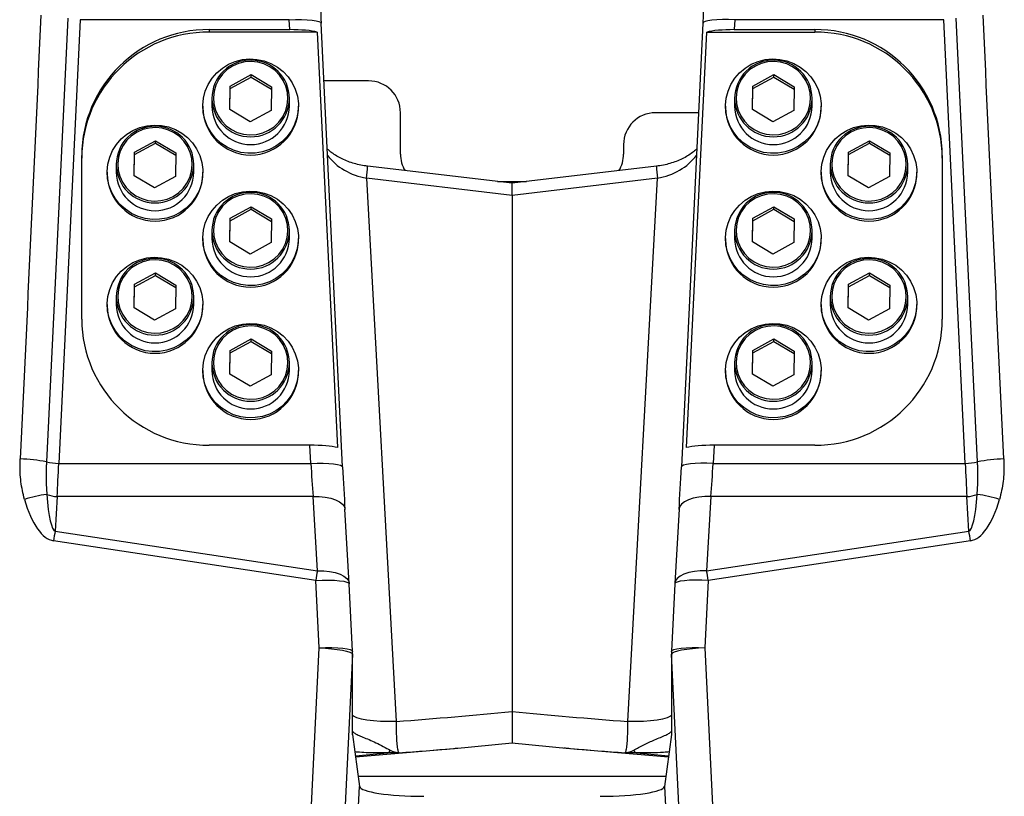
# Model space of a CAD drawing. Extents: x 0 to 8410, y 0 to 5940.
# Tile 42 of 110: x 5537 to 5846, y 2287 to 2531. Entities that reach past the tile are written whole.
import ezdxf

# ---------------------------------------------------------------- set-up
doc = ezdxf.new("R2010")
doc.units = 0
doc.header["$LTSCALE"] = 10
doc.linetypes.add('CENTERX2', pattern=[20.32, 12.7, -2.54, 2.54, -2.54])
doc.layers.get('0').update_dxf_attribs({"linetype": 'CONTINUOUS'})

msp = doc.modelspace()

# ---------------------------------------------------------------- linework, layer by layer
at = {"color": 8, "linetype": 'CONTINUOUS'}
for p, q in [((5555.621331, 2530.644777), (5548.872908, 2391.426745)), ((5621.21394, 2530.644777), (5555.621331, 2530.644777)), ((5621.365477, 2527.518543), (5621.21394, 2530.644777)), ((5760.947925, 2530.644777), (5760.796388, 2527.518543)), ((5826.540534, 2530.644777), (5760.947925, 2530.644777)), ((5833.288957, 2391.426745), (5826.540534, 2530.644777)), ((5596.080934, 2527.518543), (5596.080934, 2526.746782)), ((5786.080931, 2527.518543), (5786.080931, 2526.746782)), ((5645.448462, 2480.913522), (5654.728648, 2310.44549)), ((5691.080933, 2475.526842), (5645.448462, 2480.913522)), ((5736.713403, 2480.913522), (5691.080933, 2475.526842)), ((5727.433217, 2310.44549), (5736.713403, 2480.913522)), ((5627.962348, 2391.426745), (5627.685224, 2397.143664)), ((5754.476641, 2397.143664), (5754.199517, 2391.426745)), ((5548.872908, 2391.426745), (5627.962348, 2391.426745)), ((5754.199517, 2391.426745), (5833.288957, 2391.426745)), ((5548.397769, 2381.012263), (5547.76143, 2370.134058)), ((5628.675063, 2381.012263), (5548.397769, 2381.012263)), ((5630.038683, 2357.701066), (5628.675063, 2381.012263)), ((5753.486802, 2381.012263), (5752.123182, 2357.701066)), ((5833.764096, 2381.012263), (5753.486802, 2381.012263)), ((5834.400435, 2370.134058), (5833.764096, 2381.012263)), ((5547.76143, 2370.134058), (5630.038683, 2357.701066)), ((5752.123182, 2357.701066), (5834.400435, 2370.134058)), ((5629.515321, 2354.723396), (5547.238072, 2367.156329)), ((5834.923794, 2367.156329), (5752.646544, 2354.723396)), ((5630.543851, 2333.537283), (5629.515321, 2354.723396)), ((5752.646544, 2354.723396), (5751.618014, 2333.537283)), ((5618.92983, 2093.58001), (5630.543851, 2333.537283)), ((5751.618014, 2333.537283), (5763.232035, 2093.58001)), ((5641.053506, 2331.536117), (5629.439485, 2091.578903)), ((5641.053506, 2306.33718), (5641.053506, 2331.536117)), ((5752.72238, 2091.578903), (5741.108359, 2331.536117)), ((5741.108359, 2331.536117), (5741.108359, 2306.33718)), ((5641.955835, 2299.715164), (5651.997001, 2300.579431)), ((5730.164864, 2300.579431), (5740.20603, 2299.715164)), ((5642.835052, 2293.262842), (5739.326813, 2293.262842)), ((5630.234354, 2034.507098), (5643.271712, 2290.058258)), ((5738.890153, 2290.058258), (5751.927511, 2034.507098))]:
    msp.add_line(p, q, dxfattribs=at)
at = {"color": 7, "linetype": 'CONTINUOUS'}
for p, q in [((5596.080934, 2527.518543), (5621.365477, 2527.518543)), ((5631.202211, 2529.564592), (5631.200233, 2529.519352)), ((5637.950623, 2390.34653), (5631.202211, 2529.564592)), ((5750.959654, 2529.564592), (5744.211243, 2390.34653)), ((5750.959654, 2529.564592), (5750.961633, 2529.519352)), ((5760.796388, 2527.518543), (5786.080931, 2527.518543)), ((5629.996811, 2526.746782), (5596.080934, 2526.746782)), ((5629.996811, 2526.746782), (5636.316561, 2396.371903)), ((5745.845304, 2396.371903), (5752.165054, 2526.746782)), ((5752.165054, 2526.746782), (5786.080931, 2526.746782)), ((5602.650118, 2509.837004), (5609.217164, 2513.426455)), ((5602.650118, 2509.054842), (5609.217164, 2512.644293)), ((5609.217164, 2513.426455), (5615.647976, 2509.60398)), ((5609.217164, 2512.644293), (5609.217164, 2513.426455)), ((5609.217164, 2512.644293), (5615.633753, 2508.830252)), ((5766.650115, 2509.837004), (5773.217161, 2513.426455)), ((5766.650115, 2509.054842), (5773.217161, 2512.644293)), ((5773.217161, 2513.426455), (5779.647973, 2509.60398)), ((5773.217161, 2512.644293), (5773.217161, 2513.426455)), ((5773.217161, 2512.644293), (5779.633758, 2508.830252)), ((5602.513892, 2502.425077), (5602.650118, 2509.837004)), ((5602.528107, 2502.416643), (5602.650118, 2509.054842)), ((5602.650118, 2509.054842), (5602.650118, 2509.837004)), ((5615.647976, 2509.60398), (5615.51175, 2502.192053)), ((5646.080931, 2511.454257), (5632.080087, 2511.454257)), ((5766.513889, 2502.425077), (5766.650115, 2509.837004)), ((5766.528112, 2502.416643), (5766.650115, 2509.054842)), ((5766.650115, 2509.054842), (5766.650115, 2509.837004)), ((5779.647973, 2509.60398), (5779.511747, 2502.192053)), ((5596.915935, 2505.936297), (5596.915935, 2503.51158)), ((5621.245933, 2503.51158), (5621.245933, 2505.936297)), ((5760.915932, 2505.936297), (5760.915932, 2503.51158)), ((5785.24593, 2503.51158), (5785.24593, 2505.936297)), ((5594.08093, 2503.51158), (5594.08093, 2503.042283)), ((5608.944704, 2498.602601), (5602.513892, 2502.425077)), ((5624.080931, 2503.042283), (5624.080931, 2503.51158)), ((5758.080934, 2503.51158), (5758.080934, 2503.042283)), ((5772.944701, 2498.602601), (5766.513889, 2502.425077)), ((5788.080935, 2503.042283), (5788.080935, 2503.51158)), ((5615.51175, 2502.192053), (5608.944704, 2498.602601)), ((5656.080932, 2488.454255), (5656.080932, 2501.454237)), ((5749.597044, 2501.454237), (5736.080934, 2501.454237)), ((5779.511747, 2502.192053), (5772.944701, 2498.602601)), ((5572.650117, 2489.095571), (5579.217163, 2492.684993)), ((5572.650117, 2488.313379), (5579.217163, 2491.902831)), ((5579.217163, 2492.684993), (5585.647975, 2488.862517)), ((5579.217163, 2491.902831), (5579.217163, 2492.684993)), ((5579.217163, 2491.902831), (5585.633752, 2488.088789)), ((5726.080933, 2491.454246), (5726.080933, 2488.454255)), ((5796.650116, 2489.095571), (5803.217162, 2492.684993)), ((5796.650116, 2488.313379), (5803.217162, 2491.902831)), ((5803.217162, 2492.684993), (5809.647975, 2488.862517)), ((5803.217162, 2491.902831), (5803.217162, 2492.684993)), ((5803.217162, 2491.902831), (5809.633759, 2488.088789)), ((5556.080927, 2436.651232), (5556.080927, 2488.011005)), ((5572.513891, 2481.683644), (5572.650117, 2489.095571)), ((5572.528106, 2481.67518), (5572.650117, 2488.313379)), ((5572.650117, 2488.313379), (5572.650117, 2489.095571)), ((5585.647975, 2488.862517), (5585.511749, 2481.45059)), ((5796.51389, 2481.683644), (5796.650116, 2489.095571)), ((5796.528113, 2481.67518), (5796.650116, 2488.313379)), ((5796.650116, 2488.313379), (5796.650116, 2489.095571)), ((5809.647975, 2488.862517), (5809.511748, 2481.45059)), ((5826.080938, 2488.011005), (5826.080938, 2436.651232)), ((5566.915934, 2485.194864), (5566.915934, 2482.770118)), ((5591.245932, 2482.770118), (5591.245932, 2485.194864)), ((5691.080933, 2479.331168), (5645.772939, 2484.679552)), ((5736.388927, 2484.679552), (5691.080933, 2479.331168)), ((5790.915934, 2485.194864), (5790.915934, 2482.770118)), ((5815.245931, 2482.770118), (5815.245931, 2485.194864)), ((5564.080929, 2482.770118), (5564.080929, 2482.30082)), ((5578.944703, 2477.861139), (5572.513891, 2481.683644)), ((5585.511749, 2481.45059), (5578.944703, 2477.861139)), ((5594.08093, 2482.30082), (5594.08093, 2482.770118)), ((5788.080935, 2482.770118), (5788.080935, 2482.30082)), ((5802.944702, 2477.861139), (5796.51389, 2481.683644)), ((5809.511748, 2481.45059), (5802.944702, 2477.861139)), ((5818.080937, 2482.30082), (5818.080937, 2482.770118)), ((5686.512965, 2479.870381), (5695.6489, 2479.870381)), ((5691.080933, 2475.526842), (5691.080933, 2479.331168)), ((5691.080933, 2475.526842), (5691.080933, 2313.587966)), ((5602.650118, 2468.354108), (5609.217164, 2471.94353)), ((5609.217164, 2471.94353), (5615.647976, 2468.121054)), ((5609.217164, 2471.161368), (5609.217164, 2471.94353)), ((5766.650115, 2468.354108), (5773.217161, 2471.94353)), ((5773.217161, 2471.94353), (5779.647973, 2468.121054)), ((5773.217161, 2471.161368), (5773.217161, 2471.94353)), ((5602.513892, 2460.942152), (5602.650118, 2468.354108)), ((5602.650118, 2467.571946), (5609.217164, 2471.161368)), ((5602.650118, 2467.571946), (5602.650118, 2468.354108)), ((5609.217164, 2471.161368), (5615.633753, 2467.347326)), ((5766.513889, 2460.942152), (5766.650115, 2468.354108)), ((5766.650115, 2467.571946), (5773.217161, 2471.161368)), ((5766.650115, 2467.571946), (5766.650115, 2468.354108)), ((5773.217161, 2471.161368), (5779.633758, 2467.347326)), ((5602.528107, 2460.933747), (5602.650118, 2467.571946)), ((5615.647976, 2468.121054), (5615.51175, 2460.709157)), ((5766.528112, 2460.933747), (5766.650115, 2467.571946)), ((5779.647973, 2468.121054), (5779.511747, 2460.709157)), ((5596.915935, 2464.453402), (5596.915935, 2462.028685)), ((5621.245933, 2462.028685), (5621.245933, 2464.453402)), ((5760.915932, 2464.453402), (5760.915932, 2462.028685)), ((5785.24593, 2462.028685), (5785.24593, 2464.453402)), ((5594.08093, 2462.028685), (5594.08093, 2461.559358)), ((5608.944704, 2457.119706), (5602.513892, 2460.942152)), ((5615.51175, 2460.709157), (5608.944704, 2457.119706)), ((5624.080931, 2461.559358), (5624.080931, 2462.028685)), ((5758.080934, 2462.028685), (5758.080934, 2461.559358)), ((5772.944701, 2457.119706), (5766.513889, 2460.942152)), ((5779.511747, 2460.709157), (5772.944701, 2457.119706)), ((5788.080935, 2461.559358), (5788.080935, 2462.028685)), ((5572.650117, 2447.612646), (5579.217163, 2451.202097)), ((5572.650117, 2446.830454), (5579.217163, 2450.419905)), ((5579.217163, 2451.202097), (5585.647975, 2447.379592)), ((5579.217163, 2450.419905), (5579.217163, 2451.202097)), ((5579.217163, 2450.419905), (5585.633752, 2446.605864)), ((5796.650116, 2447.612646), (5803.217162, 2451.202097)), ((5796.650116, 2446.830454), (5803.217162, 2450.419905)), ((5803.217162, 2451.202097), (5809.647975, 2447.379592)), ((5803.217162, 2450.419905), (5803.217162, 2451.202097)), ((5803.217162, 2450.419905), (5809.633759, 2446.605864)), ((5572.513891, 2440.200748), (5572.650117, 2447.612646)), ((5572.528106, 2440.192285), (5572.650117, 2446.830454)), ((5572.650117, 2446.830454), (5572.650117, 2447.612646)), ((5585.647975, 2447.379592), (5585.511749, 2439.967694)), ((5796.51389, 2440.200748), (5796.650116, 2447.612646)), ((5796.528113, 2440.192285), (5796.650116, 2446.830454)), ((5796.650116, 2446.830454), (5796.650116, 2447.612646)), ((5809.647975, 2447.379592), (5809.511748, 2439.967694)), ((5566.915934, 2443.711939), (5566.915934, 2441.287222)), ((5591.245932, 2441.287222), (5591.245932, 2443.711939)), ((5790.915934, 2443.711939), (5790.915934, 2441.287222)), ((5815.245931, 2441.287222), (5815.245931, 2443.711939)), ((5564.080929, 2441.287222), (5564.080929, 2440.817895)), ((5594.08093, 2440.817895), (5594.08093, 2441.287222)), ((5788.080935, 2441.287222), (5788.080935, 2440.817895)), ((5818.080937, 2440.817895), (5818.080937, 2441.287222)), ((5578.944703, 2436.378243), (5572.513891, 2440.200748)), ((5585.511749, 2439.967694), (5578.944703, 2436.378243)), ((5802.944702, 2436.378243), (5796.51389, 2440.200748)), ((5809.511748, 2439.967694), (5802.944702, 2436.378243)), ((5602.650118, 2426.871183), (5609.217164, 2430.460634)), ((5602.650118, 2426.089051), (5609.217164, 2429.678443)), ((5609.217164, 2430.460634), (5615.647976, 2426.638129)), ((5609.217164, 2429.678443), (5609.217164, 2430.460634)), ((5609.217164, 2429.678443), (5615.633753, 2425.864401)), ((5766.650115, 2426.871183), (5773.217161, 2430.460634)), ((5766.650115, 2426.089051), (5773.217161, 2429.678443)), ((5773.217161, 2430.460634), (5779.647973, 2426.638129)), ((5773.217161, 2429.678443), (5773.217161, 2430.460634)), ((5773.217161, 2429.678443), (5779.633758, 2425.864401)), ((5602.513892, 2419.459286), (5602.650118, 2426.871183)), ((5602.528107, 2419.450822), (5602.650118, 2426.089051)), ((5602.650118, 2426.089051), (5602.650118, 2426.871183)), ((5615.647976, 2426.638129), (5615.51175, 2419.226232)), ((5766.513889, 2419.459286), (5766.650115, 2426.871183)), ((5766.528112, 2419.450822), (5766.650115, 2426.089051)), ((5766.650115, 2426.089051), (5766.650115, 2426.871183)), ((5779.647973, 2426.638129), (5779.511747, 2419.226232)), ((5596.915935, 2422.970476), (5596.915935, 2420.545759)), ((5621.245933, 2420.545759), (5621.245933, 2422.970476)), ((5760.915932, 2422.970476), (5760.915932, 2420.545759)), ((5785.24593, 2420.545759), (5785.24593, 2422.970476)), ((5594.08093, 2420.545759), (5594.08093, 2420.076432)), ((5608.944704, 2415.63678), (5602.513892, 2419.459286)), ((5615.51175, 2419.226232), (5608.944704, 2415.63678)), ((5624.080931, 2420.076432), (5624.080931, 2420.545759)), ((5758.080934, 2420.545759), (5758.080934, 2420.076432)), ((5772.944701, 2415.63678), (5766.513889, 2419.459286)), ((5779.511747, 2419.226232), (5772.944701, 2415.63678)), ((5788.080935, 2420.076432), (5788.080935, 2420.545759)), ((5627.685224, 2397.143664), (5596.080934, 2397.143664)), ((5786.080931, 2397.143664), (5754.476641, 2397.143664)), ((5637.950623, 2390.34653), (5637.948644, 2390.30129)), ((5744.211243, 2390.34653), (5744.213221, 2390.30129)), ((5640.021616, 2353.745165), (5638.657996, 2377.056303)), ((5743.50387, 2377.056303), (5742.140249, 2353.745165)), ((5640.021616, 2353.745165), (5640.024976, 2353.600087)), ((5640.026917, 2353.646102), (5640.024976, 2353.600087)), ((5641.055447, 2332.459989), (5640.026917, 2353.646102)), ((5742.134948, 2353.646102), (5741.106418, 2332.459989)), ((5742.134948, 2353.646102), (5742.136889, 2353.600087)), ((5742.140249, 2353.745165), (5742.136889, 2353.600087)), ((5641.055447, 2332.459989), (5641.053506, 2332.413974)), ((5741.108359, 2332.413974), (5741.106418, 2332.459989)), ((5641.067208, 2306.236627), (5641.067208, 2331.975045)), ((5741.094657, 2331.975045), (5741.094657, 2306.236627)), ((5641.053506, 2306.33718), (5643.271712, 2290.058258)), ((5741.108359, 2306.33718), (5738.890153, 2290.058258)), ((5642.005512, 2299.350622), (5672.723922, 2301.994565)), ((5673.04095, 2302.021923), (5691.090005, 2303.74563)), ((5691.07186, 2303.74563), (5709.120915, 2302.021923)), ((5709.437943, 2301.994565), (5740.156354, 2299.350622))]:
    msp.add_line(p, q, dxfattribs=at)
at = {"color": 8, "linetype": 'CONTINUOUS', "flags": 128}
for points in [[(5621.21394, 2530.644777), (5623.188672, 2530.707272), (5625.085455, 2530.705574), (5626.829405, 2530.63971), (5628.351693, 2530.512276), (5629.592219, 2530.328336), (5630.502016, 2530.095133), (5631.045167, 2529.821875), (5631.202211, 2529.564592)], [(5760.947925, 2530.644777), (5758.973193, 2530.707272), (5757.07641, 2530.705574), (5755.33246, 2530.63971), (5753.810172, 2530.512276), (5752.569647, 2530.328336), (5751.659849, 2530.095133), (5751.116698, 2529.821875), (5750.959654, 2529.564592)], [(5609.292661, 2517.53402), (5607.264166, 2517.39532), (5605.29088, 2516.910824), (5603.43275, 2516.095253), (5601.746244, 2514.973375), (5600.282592, 2513.579311), (5599.086275, 2511.955383), (5598.193635, 2510.150942), (5597.631809, 2508.220794), (5597.417851, 2506.223651), (5597.55828, 2504.22013), (5598.048811, 2502.271148), (5598.874551, 2500.435891), (5600.0104, 2498.77015), (5601.42186, 2497.324499), (5603.066032, 2496.142926), (5604.892966, 2495.261284), (5606.847149, 2494.706365), (5608.869207, 2494.495037), (5610.897695, 2494.633737), (5612.870981, 2495.118233), (5614.729111, 2495.933803), (5616.415625, 2497.055682), (5617.879276, 2498.449745), (5619.075594, 2500.073674), (5619.968225, 2501.878115), (5620.530059, 2503.808262), (5620.74401, 2505.805405), (5620.603589, 2507.808926), (5620.113057, 2509.757909), (5619.287317, 2511.593165), (5618.151461, 2513.258907), (5616.740008, 2514.704558), (5615.095829, 2515.88613), (5613.268894, 2516.767772), (5611.314711, 2517.322692), (5609.292661, 2517.53402)], [(5773.292658, 2517.53402), (5771.26417, 2517.39532), (5769.290884, 2516.910824), (5767.432754, 2516.095253), (5765.746241, 2514.973375), (5764.282589, 2513.579311), (5763.086272, 2511.955383), (5762.19364, 2510.150942), (5761.631806, 2508.220794), (5761.417856, 2506.223651), (5761.558277, 2504.22013), (5762.048808, 2502.271148), (5762.874548, 2500.435891), (5764.010404, 2498.77015), (5765.421857, 2497.324499), (5767.066036, 2496.142926), (5768.892971, 2495.261284), (5770.847154, 2494.706365), (5772.869204, 2494.495037), (5774.897699, 2494.633737), (5776.870986, 2495.118233), (5778.729116, 2495.933803), (5780.415622, 2497.055682), (5781.879273, 2498.449745), (5783.075591, 2500.073674), (5783.96823, 2501.878115), (5784.530056, 2503.808262), (5784.744014, 2505.805405), (5784.603586, 2507.808926), (5784.113054, 2509.757909), (5783.287314, 2511.593165), (5782.151465, 2513.258907), (5780.740005, 2514.704558), (5779.095833, 2515.88613), (5777.268899, 2516.767772), (5775.314716, 2517.322692), (5773.292658, 2517.53402)], [(5579.29266, 2496.792557), (5577.264165, 2496.653857), (5575.290878, 2496.169361), (5573.432756, 2495.353791), (5571.746242, 2494.231942), (5570.282591, 2492.837849), (5569.086273, 2491.21392), (5568.193642, 2489.409479), (5567.631808, 2487.479361), (5567.417857, 2485.482189), (5567.558278, 2483.478668), (5568.04881, 2481.529685), (5568.87455, 2479.694428), (5570.010399, 2478.028687), (5571.421859, 2476.583066), (5573.066038, 2475.401464), (5574.892965, 2474.519821), (5576.847156, 2473.964902), (5578.869206, 2473.753574), (5580.897694, 2473.892274), (5582.870987, 2474.37677), (5584.72911, 2475.192341), (5586.415623, 2476.314219), (5587.879275, 2477.708283), (5589.075592, 2479.332241), (5589.968224, 2481.136682), (5590.530058, 2483.0668), (5590.744008, 2485.063943), (5590.603587, 2487.067463), (5590.113056, 2489.016476), (5589.287316, 2490.851703), (5588.15146, 2492.517474), (5586.740007, 2493.963095), (5585.095828, 2495.144668), (5583.268893, 2496.02634), (5581.31471, 2496.581229), (5579.29266, 2496.792557)], [(5803.292659, 2496.792557), (5801.264172, 2496.653857), (5799.290878, 2496.169361), (5797.432755, 2495.353791), (5795.746242, 2494.231942), (5794.28259, 2492.837849), (5793.086273, 2491.21392), (5792.193641, 2489.409479), (5791.631808, 2487.479361), (5791.417857, 2485.482189), (5791.558278, 2483.478668), (5792.048809, 2481.529685), (5792.87455, 2479.694428), (5794.010406, 2478.028687), (5795.421858, 2476.583066), (5797.066038, 2475.401464), (5798.892972, 2474.519821), (5800.847155, 2473.964902), (5802.869205, 2473.753574), (5804.897701, 2473.892274), (5806.870987, 2474.37677), (5808.729109, 2475.192341), (5810.415623, 2476.314219), (5811.879275, 2477.708283), (5813.075592, 2479.332241), (5813.968224, 2481.136682), (5814.530057, 2483.0668), (5814.744008, 2485.063943), (5814.603587, 2487.067463), (5814.113055, 2489.016476), (5813.287315, 2490.851703), (5812.151467, 2492.517474), (5810.740006, 2493.963095), (5809.095827, 2495.144668), (5807.2689, 2496.02634), (5805.31471, 2496.581229), (5803.292659, 2496.792557)], [(5609.292661, 2476.051095), (5607.264166, 2475.912424), (5605.29088, 2475.427928), (5603.43275, 2474.612358), (5601.746244, 2473.490479), (5600.282592, 2472.096386), (5599.086275, 2470.472457), (5598.193635, 2468.668016), (5597.631809, 2466.737899), (5597.417851, 2464.740726), (5597.55828, 2462.737205), (5598.048811, 2460.788252), (5598.874551, 2458.952966), (5600.0104, 2457.287254), (5601.42186, 2455.841603), (5603.066032, 2454.660001), (5604.892966, 2453.778389), (5606.847149, 2453.223469), (5608.869207, 2453.012111), (5610.897695, 2453.150811), (5612.870981, 2453.635337), (5614.729111, 2454.450908), (5616.415625, 2455.572786), (5617.879276, 2456.96682), (5619.075594, 2458.590748), (5619.968225, 2460.395219), (5620.530059, 2462.325337), (5620.74401, 2464.32251), (5620.603589, 2466.326001), (5620.113057, 2468.275013), (5619.287317, 2470.11027), (5618.151461, 2471.776011), (5616.740008, 2473.221632), (5615.095829, 2474.403235), (5613.268894, 2475.284877), (5611.314711, 2475.839796), (5609.292661, 2476.051095)], [(5773.292658, 2476.051095), (5771.26417, 2475.912424), (5769.290884, 2475.427928), (5767.432754, 2474.612358), (5765.746241, 2473.490479), (5764.282589, 2472.096386), (5763.086272, 2470.472457), (5762.19364, 2468.668016), (5761.631806, 2466.737899), (5761.417856, 2464.740726), (5761.558277, 2462.737205), (5762.048808, 2460.788252), (5762.874548, 2458.952966), (5764.010404, 2457.287254), (5765.421857, 2455.841603), (5767.066036, 2454.660001), (5768.892971, 2453.778389), (5770.847154, 2453.223469), (5772.869204, 2453.012111), (5774.897699, 2453.150811), (5776.870986, 2453.635337), (5778.729116, 2454.450908), (5780.415622, 2455.572786), (5781.879273, 2456.96682), (5783.075591, 2458.590748), (5783.96823, 2460.395219), (5784.530056, 2462.325337), (5784.744014, 2464.32251), (5784.603586, 2466.326001), (5784.113054, 2468.275013), (5783.287314, 2470.11027), (5782.151465, 2471.776011), (5780.740005, 2473.221632), (5779.095833, 2474.403235), (5777.268899, 2475.284877), (5775.314716, 2475.839796), (5773.292658, 2476.051095)], [(5579.29266, 2455.309632), (5577.264165, 2455.170932), (5575.290878, 2454.686465), (5573.432756, 2453.870895), (5571.746242, 2452.749016), (5570.282591, 2451.354923), (5569.086273, 2449.730995), (5568.193642, 2447.926583), (5567.631808, 2445.996466), (5567.417857, 2443.999293), (5567.558278, 2441.995742), (5568.04881, 2440.04679), (5568.87455, 2438.211503), (5570.010399, 2436.545792), (5571.421859, 2435.100141), (5573.066038, 2433.918538), (5574.892965, 2433.036926), (5576.847156, 2432.482007), (5578.869206, 2432.270649), (5580.897694, 2432.409349), (5582.870987, 2432.893875), (5584.72911, 2433.709445), (5586.415623, 2434.831324), (5587.879275, 2436.225357), (5589.075592, 2437.849345), (5589.968224, 2439.653757), (5590.530058, 2441.583874), (5590.744008, 2443.581047), (5590.603587, 2445.584538), (5590.113056, 2447.53355), (5589.287316, 2449.368777), (5588.15146, 2451.034548), (5586.740007, 2452.480199), (5585.095828, 2453.661742), (5583.268893, 2454.543414), (5581.31471, 2455.098333), (5579.29266, 2455.309632)], [(5803.292659, 2455.309632), (5801.264172, 2455.170932), (5799.290878, 2454.686465), (5797.432755, 2453.870895), (5795.746242, 2452.749016), (5794.28259, 2451.354923), (5793.086273, 2449.730995), (5792.193641, 2447.926583), (5791.631808, 2445.996466), (5791.417857, 2443.999293), (5791.558278, 2441.995742), (5792.048809, 2440.04679), (5792.87455, 2438.211503), (5794.010406, 2436.545792), (5795.421858, 2435.100141), (5797.066038, 2433.918538), (5798.892972, 2433.036926), (5800.847155, 2432.482007), (5802.869205, 2432.270649), (5804.897701, 2432.409349), (5806.870987, 2432.893875), (5808.729109, 2433.709445), (5810.415623, 2434.831324), (5811.879275, 2436.225357), (5813.075592, 2437.849345), (5813.968224, 2439.653757), (5814.530057, 2441.583874), (5814.744008, 2443.581047), (5814.603587, 2445.584538), (5814.113055, 2447.53355), (5813.287315, 2449.368777), (5812.151467, 2451.034548), (5810.740006, 2452.480199), (5809.095827, 2453.661742), (5807.2689, 2454.543414), (5805.31471, 2455.098333), (5803.292659, 2455.309632)], [(5609.292661, 2434.568169), (5607.264166, 2434.429529), (5605.29088, 2433.945003), (5603.43275, 2433.129432), (5601.746244, 2432.007554), (5600.282592, 2430.613461), (5599.086275, 2428.989532), (5598.193635, 2427.185121), (5597.631809, 2425.255003), (5597.417851, 2423.25783), (5597.55828, 2421.254339), (5598.048811, 2419.305327), (5598.874551, 2417.47004), (5600.0104, 2415.804329), (5601.42186, 2414.358678), (5603.066032, 2413.177075), (5604.892966, 2412.295463), (5606.847149, 2411.740544), (5608.869207, 2411.529245), (5610.897695, 2411.667886), (5612.870981, 2412.152412), (5614.729111, 2412.967982), (5616.415625, 2414.089861), (5617.879276, 2415.483954), (5619.075594, 2417.107883), (5619.968225, 2418.912294), (5620.530059, 2420.842412), (5620.74401, 2422.839584), (5620.603589, 2424.843075), (5620.113057, 2426.792088), (5619.287317, 2428.627374), (5618.151461, 2430.293086), (5616.740008, 2431.738737), (5615.095829, 2432.920339), (5613.268894, 2433.801951), (5611.314711, 2434.356871), (5609.292661, 2434.568169)], [(5773.292658, 2434.568169), (5771.26417, 2434.429529), (5769.290884, 2433.945003), (5767.432754, 2433.129432), (5765.746241, 2432.007554), (5764.282589, 2430.613461), (5763.086272, 2428.989532), (5762.19364, 2427.185121), (5761.631806, 2425.255003), (5761.417856, 2423.25783), (5761.558277, 2421.254339), (5762.048808, 2419.305327), (5762.874548, 2417.47004), (5764.010404, 2415.804329), (5765.421857, 2414.358678), (5767.066036, 2413.177075), (5768.892971, 2412.295463), (5770.847154, 2411.740544), (5772.869204, 2411.529245), (5774.897699, 2411.667886), (5776.870986, 2412.152412), (5778.729116, 2412.967982), (5780.415622, 2414.089861), (5781.879273, 2415.483954), (5783.075591, 2417.107883), (5783.96823, 2418.912294), (5784.530056, 2420.842412), (5784.744014, 2422.839584), (5784.603586, 2424.843075), (5784.113054, 2426.792088), (5783.287314, 2428.627374), (5782.151465, 2430.293086), (5780.740005, 2431.738737), (5779.095833, 2432.920339), (5777.268899, 2433.801951), (5775.314716, 2434.356871), (5773.292658, 2434.568169)], [(5627.962348, 2391.426745), (5629.937084, 2391.48921), (5631.833864, 2391.487482), (5633.577821, 2391.421619), (5635.100105, 2391.294243), (5636.34063, 2391.110303), (5637.250428, 2390.87707), (5637.793579, 2390.603843), (5637.950623, 2390.34653)], [(5754.199517, 2391.426745), (5752.224782, 2391.48921), (5750.328002, 2391.487482), (5748.584044, 2391.421619), (5747.06176, 2391.294243), (5745.821235, 2391.110303), (5744.911437, 2390.87707), (5744.368286, 2390.603843), (5744.211243, 2390.34653)], [(5628.675063, 2381.012263), (5630.630017, 2381.015184), (5632.509322, 2380.84239), (5634.240256, 2380.500438), (5635.755834, 2380.00262), (5636.99741, 2379.368188), (5637.916935, 2378.62164), (5638.478835, 2377.792003), (5638.657996, 2377.056303)], [(5753.486802, 2381.012263), (5751.531848, 2381.015184), (5749.652543, 2380.84239), (5747.921609, 2380.500438), (5746.406031, 2380.00262), (5745.164455, 2379.368188), (5744.24493, 2378.62164), (5743.68303, 2377.792003), (5743.50387, 2377.056303)], [(5630.038683, 2357.701066), (5631.993638, 2357.704046), (5633.872942, 2357.531192), (5635.603876, 2357.189241), (5637.119454, 2356.691423), (5638.36103, 2356.056991), (5639.280555, 2355.310502), (5639.842455, 2354.480865), (5640.021616, 2353.745165)], [(5752.123182, 2357.701066), (5750.168228, 2357.704046), (5748.288923, 2357.531192), (5746.557989, 2357.189241), (5745.042411, 2356.691423), (5743.800835, 2356.056991), (5742.88131, 2355.310502), (5742.31941, 2354.480865), (5742.140249, 2353.745165)], [(5629.515321, 2354.723396), (5631.562238, 2354.803863), (5633.545005, 2354.815128), (5635.380154, 2354.756775), (5636.990418, 2354.631248), (5638.308005, 2354.443851), (5639.277441, 2354.202452), (5639.857912, 2353.917184), (5640.026917, 2353.646102)], [(5752.646544, 2354.723396), (5750.599627, 2354.803863), (5748.61686, 2354.815128), (5746.781712, 2354.756775), (5745.171447, 2354.631248), (5743.853861, 2354.443851), (5742.884425, 2354.202452), (5742.303954, 2353.917184), (5742.134948, 2353.646102)], [(5630.543851, 2333.537283), (5632.590764, 2333.61769), (5634.573531, 2333.629015), (5636.40868, 2333.570662), (5638.018948, 2333.445134), (5639.336531, 2333.257737), (5640.305967, 2333.016338), (5640.886438, 2332.731071), (5641.055447, 2332.459989)], [(5630.543851, 2333.537283), (5632.538215, 2333.428326), (5634.473802, 2333.261373), (5636.273273, 2333.042982), (5637.864729, 2332.781913), (5639.184577, 2332.488658), (5640.180082, 2332.17484), (5640.811467, 2331.853035), (5641.053506, 2331.536117)], [(5741.106418, 2332.459989), (5741.275427, 2332.731071), (5741.855898, 2333.016338), (5742.825334, 2333.257737), (5744.142917, 2333.445134), (5745.753185, 2333.570662), (5747.588334, 2333.629015), (5749.571101, 2333.61769), (5751.618014, 2333.537283)], [(5751.618014, 2333.537283), (5749.62365, 2333.428326), (5747.688064, 2333.261373), (5745.888592, 2333.042982), (5744.297137, 2332.781913), (5742.977289, 2332.488658), (5741.981783, 2332.17484), (5741.350399, 2331.853035), (5741.108359, 2331.536117)], [(5654.728648, 2310.44549), (5652.235256, 2310.398879), (5649.834422, 2310.455205), (5647.59392, 2310.61286), (5645.577007, 2310.867312), (5643.840619, 2311.211529), (5642.433778, 2311.635675), (5641.396199, 2312.127771), (5641.067208, 2312.36023)], [(5741.094657, 2312.36023), (5740.765666, 2312.127771), (5739.728087, 2311.635675), (5738.321246, 2311.211529), (5736.584858, 2310.867312), (5734.567945, 2310.61286), (5732.327444, 2310.455205), (5729.92661, 2310.398879), (5727.433217, 2310.44549)]]:
    msp.add_lwpolyline(points, dxfattribs=at)
at = {"color": 7, "linetype": 'CONTINUOUS', "flags": 128}
for points in [[(5594.083403, 2503.780487), (5594.300729, 2506.038519), (5594.864485, 2508.237305), (5595.761468, 2510.325315), (5596.970645, 2512.253645), (5598.463682, 2513.977053), (5600.205575, 2515.455189), (5602.155496, 2516.653332), (5604.267744, 2517.543467), (5606.492815, 2518.104705), (5608.778541, 2518.323901), (5611.07136, 2518.1959), (5613.317524, 2517.723712), (5615.464387, 2516.918393), (5617.461627, 2515.798839), (5619.262424, 2514.391276), (5620.824588, 2512.728694), (5622.111482, 2510.850104), (5623.092954, 2508.799466), (5623.74599, 2506.62491), (5624.055294, 2504.377368), (5624.013615, 2502.10956), (5623.621923, 2499.874564), (5622.889404, 2497.724863), (5621.833225, 2495.710763), (5620.478143, 2493.879529), (5618.855921, 2492.274048), (5617.004578, 2490.93199), (5614.967515, 2489.884766), (5612.792474, 2489.156934), (5610.530441, 2488.7656), (5608.234433, 2488.719853), (5605.958258, 2489.020827), (5603.755285, 2489.661458), (5601.677132, 2490.626725), (5599.772525, 2491.894009), (5598.086101, 2493.433597), (5596.657378, 2495.209398), (5595.51986, 2497.179779), (5594.7002, 2499.298605), (5594.217611, 2501.516166), (5594.083403, 2503.780487)], [(5758.0834, 2503.780487), (5758.300726, 2506.038519), (5758.864489, 2508.237305), (5759.761472, 2510.325315), (5760.970649, 2512.253645), (5762.463679, 2513.977053), (5764.205572, 2515.455189), (5766.155494, 2516.653332), (5768.267748, 2517.543467), (5770.492812, 2518.104705), (5772.778546, 2518.323901), (5775.071357, 2518.1959), (5777.317521, 2517.723712), (5779.464384, 2516.918393), (5781.461624, 2515.798839), (5783.262429, 2514.391276), (5784.824585, 2512.728694), (5786.111479, 2510.850104), (5787.092951, 2508.799466), (5787.745995, 2506.62491), (5788.055298, 2504.377368), (5788.013612, 2502.10956), (5787.62192, 2499.874564), (5786.889401, 2497.724863), (5785.833222, 2495.710763), (5784.47814, 2493.879529), (5782.855918, 2492.274048), (5781.004583, 2490.93199), (5778.967519, 2489.884766), (5776.792479, 2489.156934), (5774.530438, 2488.7656), (5772.23443, 2488.719853), (5769.958262, 2489.020827), (5767.755282, 2489.661458), (5765.677136, 2490.626725), (5763.772522, 2491.894009), (5762.086098, 2493.433597), (5760.657382, 2495.209398), (5759.519857, 2497.179779), (5758.700197, 2499.298605), (5758.217608, 2501.516166), (5758.0834, 2503.780487)], [(5564.083402, 2483.039024), (5564.300721, 2485.297056), (5564.864491, 2487.495842), (5565.761467, 2489.583882), (5566.970651, 2491.512182), (5568.46368, 2493.23562), (5570.205574, 2494.713726), (5572.155495, 2495.911869), (5574.267742, 2496.802005), (5576.492814, 2497.363242), (5578.77854, 2497.582438), (5581.071359, 2497.454437), (5583.317523, 2496.982249), (5585.464385, 2496.176931), (5587.461625, 2495.057377), (5589.262431, 2493.649813), (5590.824586, 2491.987261), (5592.111481, 2490.108641), (5593.092953, 2488.058033), (5593.745989, 2485.883447), (5594.0553, 2483.635935), (5594.013614, 2481.368097), (5593.621922, 2479.133132), (5592.889403, 2476.983401), (5591.833224, 2474.96933), (5590.478142, 2473.138067), (5588.85592, 2471.532615), (5587.004577, 2470.190527), (5584.967514, 2469.143304), (5582.792473, 2468.415501), (5580.53044, 2468.024137), (5578.234431, 2467.97842), (5575.958257, 2468.279394), (5573.755284, 2468.920025), (5571.677138, 2469.885292), (5569.772524, 2471.152546), (5568.0861, 2472.692134), (5566.657377, 2474.467936), (5565.519859, 2476.438346), (5564.700191, 2478.557142), (5564.217602, 2480.774703), (5564.083402, 2483.039024)], [(5788.083402, 2483.039024), (5788.300728, 2485.297056), (5788.864491, 2487.495842), (5789.761466, 2489.583882), (5790.970651, 2491.512182), (5792.46368, 2493.23562), (5794.205574, 2494.713726), (5796.155495, 2495.911869), (5798.267749, 2496.802005), (5800.492813, 2497.363242), (5802.778539, 2497.582438), (5805.071359, 2497.454437), (5807.317522, 2496.982249), (5809.464385, 2496.176931), (5811.461625, 2495.057377), (5813.26243, 2493.649813), (5814.824586, 2491.987261), (5816.11148, 2490.108641), (5817.092945, 2488.058033), (5817.745988, 2485.883447), (5818.055292, 2483.635935), (5818.013613, 2481.368097), (5817.621921, 2479.133132), (5816.88941, 2476.983401), (5815.833223, 2474.96933), (5814.478141, 2473.138067), (5812.855919, 2471.532615), (5811.004584, 2470.190527), (5808.967513, 2469.143304), (5806.792473, 2468.415501), (5804.530439, 2468.024137), (5802.234431, 2467.97842), (5799.958264, 2468.279394), (5797.755283, 2468.920025), (5795.677138, 2469.885292), (5793.772523, 2471.152546), (5792.086099, 2472.692134), (5790.657376, 2474.467936), (5789.519859, 2476.438346), (5788.700198, 2478.557142), (5788.217609, 2480.774703), (5788.083402, 2483.039024)], [(5594.083403, 2462.297561), (5594.300729, 2464.555594), (5594.864485, 2466.754379), (5595.761468, 2468.842419), (5596.970645, 2470.770749), (5598.463682, 2472.494158), (5600.205575, 2473.972263), (5602.155496, 2475.170436), (5604.267744, 2476.060572), (5606.492815, 2476.621809), (5608.778541, 2476.840975), (5611.07136, 2476.712974), (5613.317524, 2476.240786), (5615.464387, 2475.435468), (5617.461627, 2474.315914), (5619.262424, 2472.90835), (5620.824588, 2471.245798), (5622.111482, 2469.367179), (5623.092954, 2467.31657), (5623.74599, 2465.142014), (5624.055294, 2462.894442), (5624.013615, 2460.626664), (5623.621923, 2458.391669), (5622.889404, 2456.241968), (5621.833225, 2454.227867), (5620.478143, 2452.396634), (5618.855921, 2450.791123), (5617.004578, 2449.449065), (5614.967515, 2448.401871), (5612.792474, 2447.674038), (5610.530441, 2447.282674), (5608.234433, 2447.236958), (5605.958258, 2447.537901), (5603.755285, 2448.178532), (5601.677132, 2449.143829), (5599.772525, 2450.411084), (5598.086101, 2451.950672), (5596.657378, 2453.726473), (5595.51986, 2455.696883), (5594.7002, 2457.815709), (5594.217611, 2460.03324), (5594.083403, 2462.297561)], [(5758.0834, 2462.297561), (5758.300726, 2464.555594), (5758.864489, 2466.754379), (5759.761472, 2468.842419), (5760.970649, 2470.770749), (5762.463679, 2472.494158), (5764.205572, 2473.972263), (5766.155494, 2475.170436), (5768.267748, 2476.060572), (5770.492812, 2476.621809), (5772.778546, 2476.840975), (5775.071357, 2476.712974), (5777.317521, 2476.240786), (5779.464384, 2475.435468), (5781.461624, 2474.315914), (5783.262429, 2472.90835), (5784.824585, 2471.245798), (5786.111479, 2469.367179), (5787.092951, 2467.31657), (5787.745995, 2465.142014), (5788.055298, 2462.894442), (5788.013612, 2460.626664), (5787.62192, 2458.391669), (5786.889401, 2456.241968), (5785.833222, 2454.227867), (5784.47814, 2452.396634), (5782.855918, 2450.791123), (5781.004583, 2449.449065), (5778.967519, 2448.401871), (5776.792479, 2447.674038), (5774.530438, 2447.282674), (5772.23443, 2447.236958), (5769.958262, 2447.537901), (5767.755282, 2448.178532), (5765.677136, 2449.143829), (5763.772522, 2450.411084), (5762.086098, 2451.950672), (5760.657382, 2453.726473), (5759.519857, 2455.696883), (5758.700197, 2457.815709), (5758.217608, 2460.03324), (5758.0834, 2462.297561)], [(5564.083402, 2441.556099), (5564.300721, 2443.814161), (5564.864491, 2446.012917), (5565.761467, 2448.100987), (5566.970651, 2450.029256), (5568.46368, 2451.752725), (5570.205574, 2453.230801), (5572.155495, 2454.428973), (5574.267742, 2455.319109), (5576.492814, 2455.880346), (5578.77854, 2456.099513), (5581.071359, 2455.971541), (5583.317523, 2455.499353), (5585.464385, 2454.694035), (5587.461625, 2453.574481), (5589.262431, 2452.166917), (5590.824586, 2450.504365), (5592.111481, 2448.625746), (5593.092953, 2446.575108), (5593.745989, 2444.400551), (5594.0553, 2442.153039), (5594.013614, 2439.885202), (5593.621922, 2437.650206), (5592.889403, 2435.500505), (5591.833224, 2433.486404), (5590.478142, 2431.655171), (5588.85592, 2430.04972), (5587.004577, 2428.707602), (5584.967514, 2427.660408), (5582.792473, 2426.932576), (5580.53044, 2426.541212), (5578.234431, 2426.495495), (5575.958257, 2426.796498), (5573.755284, 2427.437129), (5571.677138, 2428.402367), (5569.772524, 2429.669621), (5568.0861, 2431.209209), (5566.657377, 2432.98501), (5565.519859, 2434.955421), (5564.700191, 2437.074246), (5564.217602, 2439.291778), (5564.083402, 2441.556099)], [(5788.083402, 2441.556099), (5788.300728, 2443.814161), (5788.864491, 2446.012917), (5789.761466, 2448.100987), (5790.970651, 2450.029256), (5792.46368, 2451.752725), (5794.205574, 2453.230801), (5796.155495, 2454.428973), (5798.267749, 2455.319109), (5800.492813, 2455.880346), (5802.778539, 2456.099513), (5805.071359, 2455.971541), (5807.317522, 2455.499353), (5809.464385, 2454.694035), (5811.461625, 2453.574481), (5813.26243, 2452.166917), (5814.824586, 2450.504365), (5816.11148, 2448.625746), (5817.092945, 2446.575108), (5817.745988, 2444.400551), (5818.055292, 2442.153039), (5818.013613, 2439.885202), (5817.621921, 2437.650206), (5816.88941, 2435.500505), (5815.833223, 2433.486404), (5814.478141, 2431.655171), (5812.855919, 2430.04972), (5811.004584, 2428.707602), (5808.967513, 2427.660408), (5806.792473, 2426.932576), (5804.530439, 2426.541212), (5802.234431, 2426.495495), (5799.958264, 2426.796498), (5797.755283, 2427.437129), (5795.677138, 2428.402367), (5793.772523, 2429.669621), (5792.086099, 2431.209209), (5790.657376, 2432.98501), (5789.519859, 2434.955421), (5788.700198, 2437.074246), (5788.217609, 2439.291778), (5788.083402, 2441.556099)], [(5594.083403, 2420.814636), (5594.300729, 2423.072698), (5594.864485, 2425.271454), (5595.761468, 2427.359524), (5596.970645, 2429.287853), (5598.463682, 2431.011262), (5600.205575, 2432.489338), (5602.155496, 2433.687511), (5604.267744, 2434.577646), (5606.492815, 2435.138884), (5608.778541, 2435.35805), (5611.07136, 2435.230079), (5613.317524, 2434.757891), (5615.464387, 2433.952572), (5617.461627, 2432.833018), (5619.262424, 2431.425455), (5620.824588, 2429.762902), (5622.111482, 2427.884283), (5623.092954, 2425.833645), (5623.74599, 2423.659089), (5624.055294, 2421.411576), (5624.013615, 2419.143739), (5623.621923, 2416.908743), (5622.889404, 2414.759042), (5621.833225, 2412.744942), (5620.478143, 2410.913708), (5618.855921, 2409.308257), (5617.004578, 2407.966139), (5614.967515, 2406.918945), (5612.792474, 2406.191113), (5610.530441, 2405.799749), (5608.234433, 2405.754032), (5605.958258, 2406.055036), (5603.755285, 2406.695666), (5601.677132, 2407.660904), (5599.772525, 2408.928218), (5598.086101, 2410.467746), (5596.657378, 2412.243547), (5595.51986, 2414.213958), (5594.7002, 2416.332784), (5594.217611, 2418.550315), (5594.083403, 2420.814636)], [(5758.0834, 2420.814636), (5758.300726, 2423.072698), (5758.864489, 2425.271454), (5759.761472, 2427.359524), (5760.970649, 2429.287853), (5762.463679, 2431.011262), (5764.205572, 2432.489338), (5766.155494, 2433.687511), (5768.267748, 2434.577646), (5770.492812, 2435.138884), (5772.778546, 2435.35805), (5775.071357, 2435.230079), (5777.317521, 2434.757891), (5779.464384, 2433.952572), (5781.461624, 2432.833018), (5783.262429, 2431.425455), (5784.824585, 2429.762902), (5786.111479, 2427.884283), (5787.092951, 2425.833645), (5787.745995, 2423.659089), (5788.055298, 2421.411576), (5788.013612, 2419.143739), (5787.62192, 2416.908743), (5786.889401, 2414.759042), (5785.833222, 2412.744942), (5784.47814, 2410.913708), (5782.855918, 2409.308257), (5781.004583, 2407.966139), (5778.967519, 2406.918945), (5776.792479, 2406.191113), (5774.530438, 2405.799749), (5772.23443, 2405.754032), (5769.958262, 2406.055036), (5767.755282, 2406.695666), (5765.677136, 2407.660904), (5763.772522, 2408.928218), (5762.086098, 2410.467746), (5760.657382, 2412.243547), (5759.519857, 2414.213958), (5758.700197, 2416.332784), (5758.217608, 2418.550315), (5758.0834, 2420.814636)]]:
    msp.add_lwpolyline(points, dxfattribs=at)
at = {"color": 7, "linetype": 'CENTERX2'}
msp.add_arc((5691.080933, 2964.452925), 970, 74.298428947, 58.256891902, dxfattribs=at)
at = {"color": 7, "linetype": 'CONTINUOUS'}
for centre, radius, start, end in [((5595.836214, 2487.763237), 39.756059, 89.64731191, 179.64291886), ((5786.325651, 2487.763237), 39.756059, 0.35708114, 90.35268809), ((5595.836197, 2486.991493), 39.756042, 89.64728759, 179.64289996), ((5786.325668, 2486.991493), 39.756042, 0.35710004, 90.35271241), ((5609.002157, 2505.866846), 12.086421, 88.57969882, 179.67076338), ((5609.162528, 2505.866751), 12.083605, 0.32976418, 89.33991666), ((5773.002154, 2505.866846), 12.086421, 88.57969882, 179.67076338), ((5773.16253, 2505.866756), 12.0836, 0.32974148, 89.33993936), ((5646.080933, 2501.454245), 10, 0, 90), ((5609.08093, 2503.186528), 15.000694, 180.55095853, 359.44904147), ((5609.080934, 2503.626366), 12.16554, 180.54061051, 359.45938949), ((5773.080935, 2503.186528), 15.000694, 180.55095886, 359.44904114), ((5773.080931, 2503.626369), 12.16554, 180.54062516, 359.45937484), ((5736.080933, 2491.454245), 10, 90, 180), ((5579.002141, 2485.125399), 12.086406, 88.57962475, 179.67069537), ((5579.162527, 2485.125288), 12.083605, 0.32990692, 89.33991606), ((5803.00214, 2485.125399), 12.086406, 88.57962475, 179.67069537), ((5803.162526, 2485.125288), 12.083605, 0.32990692, 89.33991606), ((5666.080933, 2488.454245), 10, 180, 211.06995962), ((5716.080933, 2488.454245), 10, 328.93004038, 0), ((5579.080929, 2482.445065), 15.000694, 180.55095853, 359.44904147), ((5579.080933, 2482.884906), 12.16554, 180.54062516, 359.45937484), ((5803.080936, 2482.445066), 15.000694, 180.55095886, 359.44904114), ((5803.080932, 2482.884906), 12.16554, 180.54062516, 359.45937484), ((5609.002157, 2464.38395), 12.086421, 88.57969882, 179.67076338), ((5609.162482, 2464.38381), 12.083651, 0.3299784, 89.33970243), ((5773.002154, 2464.38395), 12.086421, 88.57969882, 179.67076338), ((5773.162484, 2464.383815), 12.083646, 0.32995571, 89.33972513), ((5609.08093, 2461.703613), 15.000694, 180.55099695, 359.44900305), ((5609.080934, 2462.14346), 12.16554, 180.54056314, 359.45943686), ((5773.080935, 2461.703613), 15.000694, 180.55099728, 359.44900272), ((5773.080931, 2462.143463), 12.16554, 180.54057779, 359.45942221), ((5579.002188, 2443.642454), 12.086454, 88.57985713, 179.67060506), ((5579.162511, 2443.642377), 12.083621, 0.32983799, 89.33984285), ((5803.002188, 2443.642454), 12.086454, 88.57985713, 179.67060506), ((5803.162511, 2443.642377), 12.083621, 0.32983799, 89.33984285), ((5579.080929, 2440.96215), 15.000694, 180.55099695, 359.44900305), ((5579.080933, 2441.402), 12.16554, 180.54057779, 359.45942221), ((5803.080936, 2440.96215), 15.000694, 180.55099728, 359.44900272), ((5803.080932, 2441.402), 12.16554, 180.54057779, 359.45942221), ((5595.836273, 2436.89903), 39.756118, 180.35712347, 270.35260254), ((5609.002124, 2422.901058), 12.086388, 88.57954051, 179.67092168), ((5609.162544, 2422.900945), 12.083589, 0.32969037, 89.33999046), ((5773.002121, 2422.901058), 12.086388, 88.57954051, 179.67092168), ((5773.162546, 2422.90095), 12.083584, 0.32966768, 89.34001316), ((5786.325592, 2436.89903), 39.756118, 269.64739746, 359.64287653), ((5609.08093, 2420.220708), 15.000694, 180.55107379, 359.44892621), ((5609.080934, 2420.660555), 12.16554, 180.54065788, 359.45934212), ((5773.080935, 2420.220708), 15.000694, 180.55107412, 359.44892588), ((5773.080931, 2420.660558), 12.16554, 180.54067253, 359.45932747), ((5631.067209, 2331.975059), 10, 0, 2.77936793), ((5751.094656, 2331.975059), 10, 177.22063207, 180)]:
    msp.add_arc(centre, radius, start, end, dxfattribs=at)
at = {"color": 8, "linetype": 'CONTINUOUS'}
for centre, radius, start, end in [((5609.080934, 2506.051113), 12.165541, 180.54075263, 359.45924737), ((5773.080931, 2506.051116), 12.165541, 180.54076727, 359.45923273), ((5579.080933, 2485.309653), 12.16554, 180.54062516, 359.45937484), ((5614.543513, 2485.4747), 31.239722, 351.60447845, 358.54148789), ((5767.677103, 2485.480668), 31.298714, 181.46674666, 188.39062758), ((5803.080932, 2485.309653), 12.16554, 180.54062516, 359.45937484), ((5609.080934, 2464.568197), 12.16554, 180.54065788, 359.45934212), ((5773.080931, 2464.5682), 12.16554, 180.54067253, 359.45932747), ((5579.080933, 2443.826738), 12.16554, 180.54067253, 359.45932747), ((5803.080932, 2443.826738), 12.16554, 180.54067253, 359.45932747), ((5609.080934, 2423.085272), 12.16554, 180.54065788, 359.45934212), ((5773.080931, 2423.085275), 12.16554, 180.54067253, 359.45932747), ((5535.635956, 2345.564837), 47.269171, 78.540165, 88.57294347), ((5549.661995, 2414.089532), 22.676521, 258.20697735, 268.00584389), ((5832.49987, 2414.089532), 22.676521, 271.99415611, 281.79302265), ((5846.525909, 2345.564837), 47.269171, 91.42705653, 101.459835), ((5551.588923, 2336.453591), 45.716049, 98.10785573, 107.15462126), ((5548.715577, 2390.410456), 9.403564, 247.66003704, 268.06323159), ((5833.446288, 2390.410456), 9.403564, 271.93676841, 292.33996296), ((5830.572943, 2336.453591), 45.716049, 72.84537874, 81.89214427), ((5659.200472, 2349.012939), 113.422933, 169.26798741, 170.79529351), ((5722.961393, 2349.012939), 113.422933, 9.20470649, 10.73201259), ((5741.40845, 2336.591619), 113.352695, 169.2672638, 170.79548698), ((5640.753416, 2336.591619), 113.352695, 9.20451302, 10.7327362), ((5634.026982, 2331.975135), 7.040226, 356.42479682, 359.99926844), ((5748.134883, 2331.975135), 7.040226, 180.00073156, 183.57520318), ((5651.117851, 2302.379592), 2.003368, 296.02964153, 331.82550956), ((5731.044014, 2302.379592), 2.003368, 208.17449044, 243.97035847)]:
    msp.add_arc(centre, radius, start, end, dxfattribs=at)
at = {"color": 7, "linetype": 'CONTINUOUS'}
for centre, major_axis, ratio, start_param, end_param in [((5631.733137, 2533.430226), (-1.099715, 24.99998), 0.0284882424, 0.8286951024, 1.7266228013), ((5621.365478, 2525.954202), (10.011454, 0), 0.1562554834, 0.531306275, 1.5707963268), ((5760.796387, 2525.954202), (10.011454, 0), 0.1562554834, 1.5707963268, 2.6102863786), ((5627.685227, 2395.579341), (10.011454, 0), 0.1562554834, 0.531306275, 1.5707963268), ((5754.476638, 2395.579341), (10.011454, 0), 0.1562554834, 1.5707963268, 2.6102863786), ((5638.907872, 2397.340855), (-1.979487, 44.999965), 0.0284882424, 1.7266228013, 2.0407820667), ((5743.253993, 2397.340855), (1.979487, 44.999965), 0.0284882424, 4.2424032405, 4.5565625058), ((5622.364804, 2327.771035), (204.233671, 10.365396), 0.1425182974, 4.9542948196, 4.9608808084), ((5759.797061, 2327.771035), (204.233671, -10.365396), 0.1425182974, 4.4598582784, 4.4704831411), ((5663.291829, 2290.112057), (20.02469, -0.013651), 0.1568132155, 3.163066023, 4.7167362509), ((5718.870036, 2290.112057), (20.02469, 0.013651), 0.1568132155, 4.7080417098, 6.2617119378)]:
    msp.add_ellipse(centre, major_axis=major_axis, ratio=ratio, start_param=start_param, end_param=end_param, dxfattribs=at)
at = {"color": 8, "linetype": 'CONTINUOUS'}
for centre, major_axis, ratio, start_param, end_param in [((5719.441137, 5923.348068), (285.826044, 5915.051714), 0.0025284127, 2.1814763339, 2.2105153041), ((5719.964497, 5921.785867), (286.347898, 5913.46483), 0.0008430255, 2.1814608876, 2.2104998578), ((5662.197368, 5921.785867), (-286.347898, 5913.46483), 0.0008430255, 4.0726854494, 4.1017244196), ((5662.720728, 5923.348068), (-285.826044, 5915.051714), 0.0025284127, 4.0726700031, 4.1017089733), ((5645.785201, 2492.746833), (14.600925, -5.349929), 0.7439864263, 3.9983260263, 4.956273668), ((5736.376664, 2492.746833), (14.600925, 5.349929), 0.7439864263, 4.4685042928, 5.4264519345), ((5548.233427, 2396.901928), (1.319374, 34.999985), 0.0244310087, 4.2420710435, 4.5562303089), ((5628.921577, 2396.901928), (-1.980533, 34.999925), 0.036581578, 1.7258059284, 2.0399651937), ((5753.240288, 2396.901928), (1.980533, 34.999925), 0.036581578, 4.2432201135, 4.5573793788), ((5833.928439, 2396.901928), (-1.319374, 34.999985), 0.0244310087, 1.7269549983, 2.0411142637), ((5549.623155, 2414.73932), (1.863217, 47.632552), 0.3141343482, 2.3961711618, 3.1066325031), ((5550.146515, 2413.177119), (2.209395, 43.079366), 0.1156924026, 2.3955934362, 3.1060547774), ((5832.015351, 2413.177119), (-2.209395, 43.079366), 0.1156924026, 3.1771305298, 3.887591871), ((5832.53871, 2414.73932), (-1.863217, 47.632552), 0.3141343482, 3.1765528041, 3.8870141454), ((5622.783492, 2329.690225), (203.789072, 12.29351), 0.1047069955, 4.8634746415, 5.0478171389), ((5759.378373, 2329.690225), (203.789072, -12.29351), 0.1047069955, 4.3769608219, 4.5613033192), ((5622.364804, 2327.771035), (204.233671, 10.365396), 0.1425182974, 4.8685727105, 4.9542948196), ((5759.797061, 2327.771035), (204.233671, -10.365396), 0.1425182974, 4.4704831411, 4.5562052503)]:
    msp.add_ellipse(centre, major_axis=major_axis, ratio=ratio, start_param=start_param, end_param=end_param, dxfattribs=at)
at = {"color": 7, "linetype": 'CONTINUOUS'}
for points, knots in [([(5751.280774, 2536.829116), (5751.244536, 2535.942008), (5751.170677, 2534.133957), (5751.0615, 2531.695293), (5750.988658, 2530.171373), (5750.959654, 2529.564592)], [0, 0, 0, 0, 0.3669756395, 0.7479479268, 1, 1, 1, 1]), ([(5645.772939, 2484.679552), (5645.414961, 2484.726304), (5644.34914, 2484.865498), (5642.597764, 2485.223468), (5640.573373, 2485.801015), (5638.650285, 2486.528871), (5636.865406, 2487.386341), (5635.269502, 2488.349944), (5633.993627, 2489.285402), (5633.371733, 2489.892523), (5633.11302, 2490.14509)], [0, 0, 0, 0, 0.0670572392, 0.1996524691, 0.3345026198, 0.4719074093, 0.6117481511, 0.7537551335, 0.8975602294, 1, 1, 1, 1]), ([(5749.048048, 2490.128579), (5749.015524, 2490.093012), (5748.653738, 2489.697377), (5747.712903, 2488.942732), (5746.232912, 2487.92095), (5744.524068, 2486.991402), (5742.657099, 2486.18115), (5740.662352, 2485.51596), (5738.566985, 2484.990147), (5737.11797, 2484.783515), (5736.388927, 2484.679552)], [0, 0, 0, 0, 0.0145461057, 0.1618045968, 0.3066808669, 0.4493786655, 0.5897733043, 0.7276737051, 0.8629842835, 1, 1, 1, 1]), ([(5691.080933, 2313.587966), (5691.080933, 2312.995918), (5691.080933, 2311.522527), (5691.080933, 2309.116325), (5691.080933, 2306.696371), (5691.080933, 2304.88716), (5691.080933, 2303.894735), (5691.080933, 2303.850421), (5691.080933, 2303.839328)], [0, 0, 0, 0, 0.1342497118, 0.3340987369, 0.533290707, 0.7327943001, 0.933115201, 1, 1, 1, 1])]:
    msp.add_open_spline(points, degree=3, knots=knots, dxfattribs=at)
at = {"color": 8, "linetype": 'CONTINUOUS'}
for points, knots in [([(5538.104911, 2380.135837), (5537.681777, 2381.974138), (5536.824679, 2385.69779), (5536.708814, 2389.988929), (5536.796599, 2392.370122), (5536.81316, 2392.819347)], [0, 0, 0, 0, 0.4416827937, 0.8946702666, 1, 1, 1, 1]), ([(5545.02744, 2391.891661), (5545.010849, 2391.514019), (5544.926897, 2389.603088), (5544.847519, 2386.165721), (5545.043009, 2383.202226), (5545.14127, 2381.712678)], [0, 0, 0, 0, 0.10913096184, 0.5522202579, 1, 1, 1, 1]), ([(5837.020596, 2381.712678), (5837.118185, 2383.185563), (5837.314514, 2386.148712), (5837.235718, 2389.585933), (5837.151016, 2391.514019), (5837.134426, 2391.891661)], [0, 0, 0, 0, 0.4428223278, 0.8908692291, 1, 1, 1, 1]), ([(5845.348706, 2392.819347), (5845.365267, 2392.37012), (5845.45146, 2390.032138), (5845.340506, 2385.74184), (5844.487649, 2382.016928), (5844.056954, 2380.135837)], [0, 0, 0, 0, 0.10533106, 0.5481895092, 1, 1, 1, 1]), ([(5654.728648, 2310.44549), (5654.721686, 2309.781321), (5654.705429, 2308.230439), (5654.77105, 2306.08706), (5654.903321, 2303.96879), (5655.095106, 2302.198835), (5655.346614, 2300.967535), (5655.518731, 2300.731738), (5655.592532, 2300.630631)], [0, 0, 0, 0, 0.1458690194, 0.3406144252, 0.4619074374, 0.6569421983, 0.8529007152, 1, 1, 1, 1]), ([(5726.569333, 2300.630631), (5726.643135, 2300.731738), (5726.815251, 2300.967535), (5727.06676, 2302.198835), (5727.258544, 2303.96879), (5727.390815, 2306.08706), (5727.456436, 2308.230439), (5727.440179, 2309.781321), (5727.433217, 2310.44549)], [0, 0, 0, 0, 0.1470992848, 0.3430578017, 0.5380925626, 0.6593855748, 0.8541309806, 1, 1, 1, 1]), ([(5641.067208, 2307.308795), (5641.260574, 2307.125907), (5641.650921, 2306.756712), (5642.781871, 2306.180909), (5644.302389, 2305.536541), (5646.206706, 2304.770176), (5648.424534, 2303.790311), (5650.74772, 2302.564967), (5652.170857, 2301.811281), (5652.883847, 2301.433685)], [0, 0, 0, 0, 0.1257578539, 0.2538669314, 0.3850564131, 0.5283984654, 0.6734629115, 0.8364051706, 1, 1, 1, 1]), ([(5729.278018, 2301.433685), (5730.297255, 2301.985499), (5732.342272, 2303.092672), (5735.398641, 2304.5508), (5737.75213, 2305.492114), (5739.349775, 2306.165352), (5740.535833, 2306.766677), (5740.912331, 2307.144529), (5741.094657, 2307.327511)], [0, 0, 0, 0, 0.22880629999, 0.45908172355, 0.59885841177, 0.74112129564, 0.87463288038, 1, 1, 1, 1]), ([(5652.883847, 2301.433685), (5653.688354, 2301.092655), (5654.602714, 2300.705059), (5655.47863, 2300.635807), (5655.587774, 2300.630848), (5655.592532, 2300.630631)], [0, 0, 0, 0, 0.8750655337, 0.9945533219, 1, 1, 1, 1]), ([(5726.569333, 2300.630631), (5726.574091, 2300.630848), (5726.683235, 2300.635807), (5727.559151, 2300.705059), (5728.473511, 2301.092655), (5729.278018, 2301.433685)], [0, 0, 0, 0, 0.0054466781, 0.1249344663, 1, 1, 1, 1]), ([(5651.997001, 2300.579431), (5650.977917, 2300.577601), (5648.941159, 2300.573944), (5645.978143, 2300.627166), (5643.540387, 2300.73097), (5642.267365, 2300.85853), (5641.793572, 2300.906005)], [0, 0, 0, 0, 0.2704188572, 0.5404638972, 0.8289701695, 1, 1, 1, 1]), ([(5655.592532, 2300.630631), (5655.584213, 2300.630313), (5655.437141, 2300.624678), (5655.257978, 2300.618752), (5654.058272, 2300.579938), (5653.011751, 2300.579681), (5651.997001, 2300.579431)], [0, 0, 0, 0, 0.0068803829, 0.1216431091, 0.1483083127, 1, 1, 1, 1]), ([(5730.164864, 2300.579431), (5729.150114, 2300.579681), (5728.103594, 2300.579938), (5726.903888, 2300.618752), (5726.724724, 2300.624678), (5726.577652, 2300.630313), (5726.569333, 2300.630631)], [0, 0, 0, 0, 0.8516916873, 0.8783568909, 0.9931196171, 1, 1, 1, 1]), ([(5740.368233, 2300.905528), (5739.811438, 2300.851621), (5738.136195, 2300.689428), (5734.654934, 2300.583665), (5731.663538, 2300.580844), (5730.164864, 2300.579431)], [0, 0, 0, 0, 0.19898665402, 0.59869630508, 1, 1, 1, 1])]:
    msp.add_open_spline(points, degree=3, knots=knots, dxfattribs=at)

doc.saveas('drawing.dxf')
